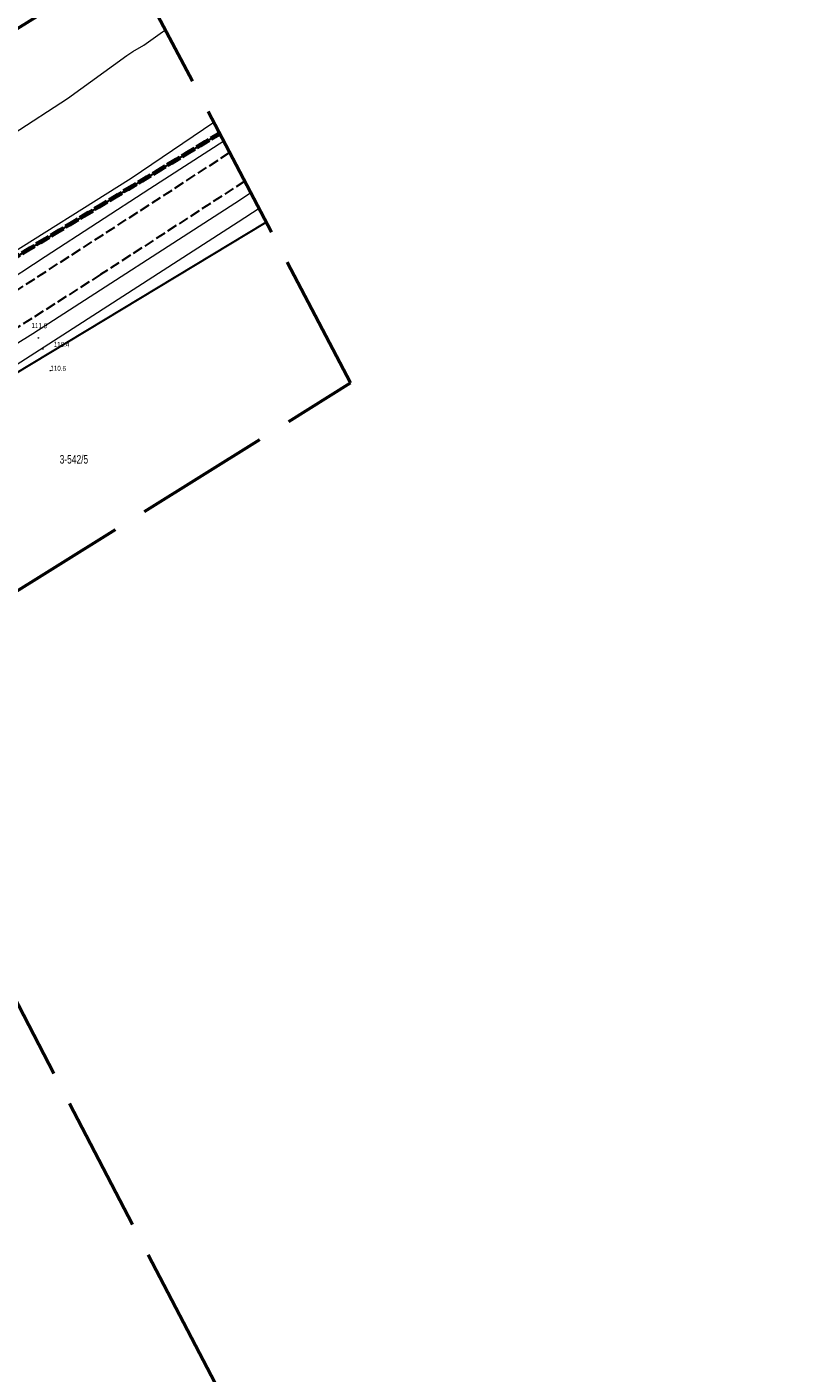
# Model space of a CAD drawing. Header units: metres. Extents: x 7531673 to 7533164, y 5721297 to 5724010.
# Tile 31 of 58: x 7532708 to 7532823, y 5722176 to 5722374. Entities that reach past the tile are written whole.
import ezdxf
from ezdxf.enums import TextEntityAlignment as Align

# ---------------------------------------------------------------- set-up
doc = ezdxf.new("R2010")
doc.units = ezdxf.units.M
for name, pattern in [('2_KTJZ01', [2, 1.5, -0.5]), ('2_PTRW02', [0]), ('4_SUPT_01', [0]), ('GAO', [2.5, 1.5, -1]), ('GDE', [0]), ('GUZ', [1, 0.5, -0.5]), ('L_0_09', [2.5, 2, -0.5])]:
    doc.linetypes.add(name, pattern=pattern)
doc.layers.get('0').update_dxf_attribs({"color": 252})
for name, color, linetype, lineweight in [('Dzialki', 80, 'GDE', 30), ('EPGPO_L_0', 204, 'GAO', 70), ('KTJZ_L_0', 252, '2_KTJZ01', 18), ('Numery_dzialek', 80, 'Continuous', 30), ('PTRW_L_1', 252, 'Continuous', 18), ('RTPW_T_0', 252, 'Continuous', 15), ('SUPT_L_0', 30, '4_SUPT_01', 18), ('Uzytki', 252, 'GUZ', 18)]:
    doc.layers.add(name, color=color, linetype=linetype, lineweight=lineweight)
doc.layers.add('zakres', color=7, linetype='L_0_09', lineweight=50, true_color=0xff05ff)
doc.styles.get("Standard").update_dxf_attribs({"font": 'arial.ttf'})

# ---------------------------------------------------------------- blocks, each defined once
blk = doc.blocks.new('2_RTPW01')
at = {"linetype": 'Continuous'}
blk.add_circle((0, 0), 0.045, dxfattribs=at)

msp = doc.modelspace()

# ---------------------------------------------------------------- linework, layer by layer
at = {"layer": 'Dzialki'}
for p, q in [((7532736.44, 5722358.1), (7532632.6, 5722295.14)), ((7532640.08, 5722282.78), (7532743.26, 5722345.09))]:
    msp.add_line(p, q, dxfattribs=at)
at = {"layer": 'EPGPO_L_0', "linetype": 'GAO'}
for p, q in [((7532620.32, 5722287.7), (7532736.44, 5722358.1)), ((7532736.44, 5722358.1), (7532632.6, 5722295.14))]:
    msp.add_line(p, q, dxfattribs=at)
at = {"layer": 'KTJZ_L_0', "color": 251, "linetype": '2_KTJZ01', "lineweight": 30}
for p, q in [((7532731.6, 5722351.17), (7532737.91, 5722355.3)), ((7532702.99, 5722332.69), (7532731.6, 5722351.17)), ((7532740.12, 5722351.08), (7532718.96, 5722337.37)), ((7532718.96, 5722337.37), (7532686.61, 5722316.77))]:
    msp.add_line(p, q, dxfattribs=at)
at = {"layer": 'PTRW_L_1', "linetype": '2_PTRW02', "lineweight": 0}
for p, q in [((7532723.42, 5722351.54), (7532735.57, 5722359.76)), ((7532737.04, 5722356.96), (7532726.19, 5722349.98)), ((7532658.71, 5722310.76), (7532723.42, 5722351.54)), ((7532726.19, 5722349.98), (7532710.83, 5722339.96)), ((7532739.5, 5722348.41), (7532741, 5722349.4)), ((7532709, 5722328.74), (7532739.5, 5722348.41)), ((7532742.22, 5722347.08), (7532739.15, 5722345.06)), ((7532739.15, 5722345.06), (7532713.4, 5722328.5)), ((7532710.83, 5722339.96), (7532691.16, 5722327.12)), ((7532682.82, 5722312.54), (7532709, 5722328.74)), ((7532713.4, 5722328.5), (7532654.6, 5722290.65))]:
    msp.add_line(p, q, dxfattribs=at)
at = {"layer": 'SUPT_L_0', "linetype": '4_SUPT_01'}
for p, q in [((7532725.32, 5722371.05), (7532728.06, 5722372.99)), ((7532728.06, 5722372.99), (7532728.48, 5722373.3)), ((7532723.67, 5722370.11), (7532725.32, 5722371.05)), ((7532714.11, 5722363.24), (7532722.79, 5722369.51)), ((7532722.79, 5722369.51), (7532723.67, 5722370.11)), ((7532706.14, 5722358.05), (7532714.11, 5722363.24))]:
    msp.add_line(p, q, dxfattribs=at)
at = {"layer": 'Uzytki'}
for p, q in [((7532736.44, 5722358.1), (7532632.6, 5722295.14)), ((7532640.08, 5722282.78), (7532743.26, 5722345.09))]:
    msp.add_line(p, q, dxfattribs=at)
at = {"layer": 'zakres', "color": 6, "lineweight": 50, "ltscale": 10}
msp.add_lwpolyline([(7531711.14, 5723861.32), (7531927.66, 5723451.28), (7532248.91, 5722837.99), (7532655.42, 5722066.69), (7533061.63, 5721296.9), (7533163.78, 5721347.42), (7533045.85, 5721572.87), (7532868.05, 5721917.16), (7532735.17, 5722175.75), (7532682.94, 5722276.17), (7532755.64, 5722321.46), (7532723.06, 5722383.63), (7532650.28, 5722338.29), (7532322.07, 5722954.54), (7532208.28, 5723169.59), (7531836.58, 5723882.95), (7531911.57, 5723950.84), (7531857.88, 5724010.14), (7531797.9, 5723955.84), (7531782.57, 5723984.68), (7531673.37, 5723932.85)], close=True, dxfattribs=at)

# ---------------------------------------------------------------- block references
at = {"layer": 'RTPW_T_0'}
for p in [(7532709.82, 5722328.08), (7532710.48, 5722326.45), (7532711.57, 5722323.27)]:
    msp.add_blockref('2_RTPW01', p, dxfattribs=at)

# ---------------------------------------------------------------- texts
at = {"layer": 'Numery_dzialek', "width": 0.7}
msp.add_text('3-542/5', height=1.26, dxfattribs=at).set_placement((7532712.95, 5722310.89), align=Align.TOP_LEFT)
at = {"layer": 'RTPW_T_0', "width": 0.7}
for s, p in [('111.0', (7532708.8, 5722329.54)), ('110.4', (7532712.06, 5722326.77)), ('110.6', (7532711.57, 5722323.27))]:
    msp.add_text(s, height=0.75, rotation=358.39, dxfattribs=at).set_placement(p)

doc.saveas('drawing.dxf')
